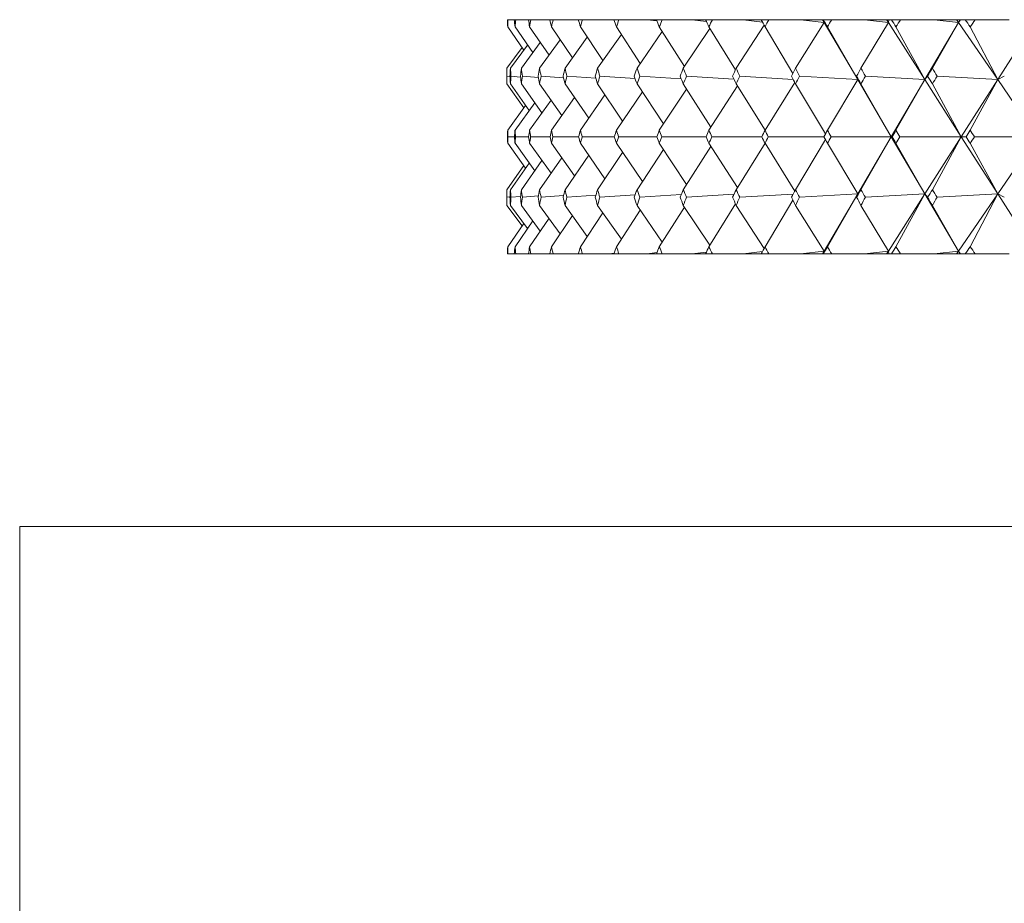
# Model space of a CAD drawing. Header units: inches. Extents: x 1.3 to 19.3, y 2.5 to 15.4.
# Tile 3 of 27: x 2.988 to 3.513, y 9.433 to 9.905. Entities that reach past the tile are written whole.
import ezdxf

# ---------------------------------------------------------------- set-up
doc = ezdxf.new("R2010")
doc.units = ezdxf.units.IN
doc.header["$MEASUREMENT"] = 0

msp = doc.modelspace()

# ---------------------------------------------------------------- linework, layer by layer
at = {"color": 7, "linetype": 'Continuous', "lineweight": 15}
for p, q in [((3.24796, 9.90463), (3.24822, 9.90463)), ((3.25162, 9.90463), (3.24822, 9.90463)), ((3.25162, 9.90463), (3.25237, 9.90463)), ((3.25916, 9.90463), (3.25237, 9.90463)), ((3.25916, 9.90463), (3.26042, 9.90463)), ((3.27057, 9.90463), (3.26042, 9.90463)), ((3.27057, 9.90463), (3.27232, 9.90463)), ((3.28579, 9.90463), (3.27232, 9.90463)), ((3.28579, 9.90463), (3.28803, 9.90463)), ((3.30239, 9.90463), (3.28803, 9.90463)), ((3.30239, 9.90463), (3.30489, 9.90429)), ((3.30477, 9.90463), (3.30239, 9.90463)), ((3.30477, 9.90463), (3.30748, 9.90463)), ((3.32259, 9.90463), (3.30748, 9.90463)), ((3.32259, 9.90463), (3.32771, 9.90397)), ((3.32743, 9.90463), (3.32259, 9.90463)), ((3.32743, 9.90463), (3.33061, 9.90463)), ((3.34639, 9.90463), (3.33061, 9.90463)), ((3.34639, 9.90463), (3.35415, 9.90366)), ((3.35369, 9.90463), (3.34639, 9.90463)), ((3.35369, 9.90463), (3.35732, 9.90463)), ((3.37372, 9.90463), (3.35732, 9.90463)), ((3.37372, 9.90463), (3.3841, 9.90338)), ((3.38343, 9.90463), (3.37372, 9.90463)), ((3.38343, 9.90463), (3.3875, 9.90463)), ((3.40445, 9.90463), (3.3875, 9.90463)), ((3.41698, 9.90316), (3.40171, 9.87877)), ((3.40445, 9.90463), (3.41698, 9.90316)), ((3.41611, 9.90463), (3.40445, 9.90463)), ((3.41611, 9.90463), (3.41698, 9.90316)), ((3.41613, 9.90463), (3.41611, 9.90463)), ((3.41698, 9.90316), (3.41613, 9.90463)), ((3.4163, 9.90463), (3.41613, 9.90463)), ((3.4163, 9.90463), (3.41698, 9.90316)), ((3.41654, 9.90463), (3.4163, 9.90463)), ((3.41654, 9.90463), (3.42104, 9.90463)), ((3.41698, 9.90316), (3.43493, 9.87262)), ((3.43847, 9.90463), (3.42104, 9.90463)), ((3.4513, 9.90316), (3.43667, 9.87877)), ((3.43847, 9.90463), (3.4513, 9.90316)), ((3.45036, 9.90463), (3.43847, 9.90463)), ((3.45036, 9.90463), (3.4513, 9.90316)), ((3.45049, 9.90463), (3.45036, 9.90463)), ((3.4513, 9.90316), (3.45049, 9.90463)), ((3.45147, 9.90463), (3.45049, 9.90463)), ((3.45147, 9.90463), (3.4513, 9.90316)), ((3.4513, 9.90316), (3.47076, 9.87262)), ((3.45289, 9.90463), (3.45147, 9.90463)), ((3.45289, 9.90463), (3.4578, 9.90463)), ((3.47565, 9.90463), (3.4578, 9.90463)), ((3.48872, 9.90316), (3.47076, 9.87262)), ((3.48872, 9.90316), (3.47479, 9.87877)), ((3.47565, 9.90463), (3.48872, 9.90316)), ((3.48771, 9.90463), (3.47565, 9.90463)), ((3.48771, 9.90463), (3.48872, 9.90316)), ((3.48795, 9.90463), (3.48771, 9.90463)), ((3.48872, 9.90316), (3.48795, 9.90463)), ((3.48958, 9.90463), (3.48795, 9.90463)), ((3.48974, 9.90463), (3.48872, 9.90316)), ((3.48958, 9.90463), (3.48872, 9.90316)), ((3.48872, 9.90316), (3.50963, 9.87262)), ((3.48974, 9.90463), (3.48958, 9.90463)), ((3.49234, 9.90463), (3.48974, 9.90463)), ((3.49234, 9.90463), (3.49764, 9.90463)), ((3.51583, 9.90463), (3.49764, 9.90463)), ((3.5291, 9.90316), (3.50963, 9.87262)), ((3.25667, 9.8884), (3.24808, 9.90082)), ((3.26148, 9.88704), (3.25199, 9.90082)), ((3.27015, 9.88566), (3.25978, 9.90082)), ((3.28263, 9.88425), (3.27144, 9.90082)), ((3.29888, 9.8828), (3.2869, 9.90082)), ((3.30875, 9.89679), (3.29605, 9.87877)), ((3.31884, 9.88128), (3.30612, 9.90082)), ((3.3306, 9.89833), (3.31711, 9.87877)), ((3.34243, 9.8797), (3.32902, 9.90082)), ((3.35603, 9.89996), (3.34181, 9.87877)), ((3.36965, 9.87787), (3.3555, 9.90082)), ((3.38497, 9.90174), (3.37005, 9.87877)), ((3.4003, 9.87591), (3.38546, 9.90082)), ((3.43493, 9.87262), (3.41878, 9.90082)), ((3.47076, 9.87262), (3.45534, 9.90082)), ((3.50963, 9.87262), (3.49498, 9.90082)), ((3.26548, 9.89248), (3.2554, 9.87877)), ((3.27613, 9.89387), (3.26513, 9.87877)), ((3.29057, 9.89531), (3.2787, 9.87877)), ((3.25574, 9.88976), (3.24759, 9.87877)), ((3.25868, 9.89111), (3.24955, 9.87877)), ((3.24759, 9.87877), (3.24759, 9.87042)), ((3.25669, 9.85755), (3.24759, 9.87042)), ((3.2476, 9.87442), (3.24931, 9.87427)), ((3.25959, 9.85619), (3.24955, 9.87042)), ((3.24981, 9.87442), (3.25496, 9.87399)), ((3.26634, 9.85482), (3.2554, 9.87042)), ((3.25591, 9.87442), (3.26451, 9.87375)), ((3.27693, 9.85342), (3.26513, 9.87042)), ((3.26589, 9.87442), (3.27792, 9.87354)), ((3.29132, 9.85199), (3.2787, 9.87042)), ((3.2797, 9.87442), (3.29514, 9.87335)), ((3.30944, 9.85051), (3.29605, 9.87042)), ((3.2973, 9.87442), (3.3161, 9.87317)), ((3.33122, 9.84896), (3.31711, 9.87042)), ((3.3186, 9.87442), (3.34071, 9.87301)), ((3.35659, 9.84733), (3.34181, 9.87042)), ((3.34353, 9.87442), (3.36887, 9.87286)), ((3.38544, 9.84559), (3.37005, 9.87042)), ((3.37199, 9.87442), (3.40047, 9.87272)), ((3.40133, 9.87112), (3.38546, 9.84564)), ((3.4177, 9.84363), (3.40171, 9.87042)), ((3.40387, 9.87442), (3.43493, 9.87262)), ((3.43493, 9.87262), (3.41878, 9.84564)), ((3.43431, 9.87442), (3.43493, 9.87262)), ((3.43493, 9.87262), (3.45285, 9.84213)), ((3.45285, 9.84213), (3.43667, 9.87042)), ((3.43903, 9.87442), (3.47076, 9.87262)), ((3.47076, 9.87262), (3.45285, 9.84213)), ((3.47076, 9.87262), (3.45534, 9.84564)), ((3.47223, 9.87442), (3.47076, 9.87262)), ((3.47076, 9.87262), (3.4902, 9.84213)), ((3.4902, 9.84213), (3.47479, 9.87042)), ((3.47735, 9.87442), (3.50963, 9.87262)), ((3.50963, 9.87262), (3.4902, 9.84213)), ((3.50963, 9.87262), (3.49498, 9.84564)), ((3.51317, 9.87442), (3.50963, 9.87262)), ((3.50963, 9.87262), (3.53049, 9.84213)), ((3.32, 9.86603), (3.30612, 9.84564)), ((3.34361, 9.86761), (3.32902, 9.84564)), ((3.37075, 9.86929), (3.3555, 9.84564)), ((3.26252, 9.86026), (3.25199, 9.84564)), ((3.27122, 9.86164), (3.25978, 9.84564)), ((3.28374, 9.86306), (3.27144, 9.84564)), ((3.30002, 9.86451), (3.2869, 9.84564)), ((3.25767, 9.8589), (3.24808, 9.84564)), ((3.25168, 9.84213), (3.24819, 9.84213)), ((3.25926, 9.84213), (3.25231, 9.84213)), ((3.27071, 9.84213), (3.26031, 9.84213)), ((3.28597, 9.84213), (3.27218, 9.84213)), ((3.30499, 9.84213), (3.28785, 9.84213)), ((3.32769, 9.84213), (3.30727, 9.84213)), ((3.35397, 9.84213), (3.33036, 9.84213)), ((3.38375, 9.84213), (3.35703, 9.84213)), ((3.4169, 9.84213), (3.38718, 9.84213)), ((3.4177, 9.84064), (3.40171, 9.81385)), ((3.45285, 9.84213), (3.42068, 9.84213)), ((3.43493, 9.81165), (3.45285, 9.84213)), ((3.45285, 9.84213), (3.43667, 9.81385)), ((3.47076, 9.81165), (3.45285, 9.84213)), ((3.45285, 9.84213), (3.45328, 9.84213)), ((3.4902, 9.84213), (3.45741, 9.84213)), ((3.47076, 9.81165), (3.4902, 9.84213)), ((3.4902, 9.84213), (3.47479, 9.81385)), ((3.50963, 9.81165), (3.4902, 9.84213)), ((3.4902, 9.84213), (3.49276, 9.84213)), ((3.53049, 9.84213), (3.49721, 9.84213)), ((3.50963, 9.81165), (3.53049, 9.84213)), ((3.24808, 9.83863), (3.25767, 9.82536)), ((3.25199, 9.83863), (3.26252, 9.824)), ((3.25978, 9.83863), (3.27122, 9.82262)), ((3.27144, 9.83863), (3.28374, 9.82121)), ((3.2869, 9.83863), (3.30002, 9.81975)), ((3.30944, 9.83376), (3.29605, 9.81385)), ((3.30612, 9.83863), (3.32, 9.81824)), ((3.33122, 9.83531), (3.31711, 9.81385)), ((3.32902, 9.83863), (3.34361, 9.81665)), ((3.35659, 9.83694), (3.34181, 9.81385)), ((3.3555, 9.83863), (3.37075, 9.81497)), ((3.38544, 9.83868), (3.37005, 9.81385)), ((3.38546, 9.83863), (3.40133, 9.81314)), ((3.41878, 9.83863), (3.43493, 9.81165)), ((3.45534, 9.83863), (3.47076, 9.81165)), ((3.49498, 9.83863), (3.50963, 9.81165)), ((3.26634, 9.82945), (3.2554, 9.81385)), ((3.27693, 9.83084), (3.26513, 9.81385)), ((3.29132, 9.83228), (3.2787, 9.81385)), ((3.25669, 9.82672), (3.24759, 9.81385)), ((3.25959, 9.82808), (3.24955, 9.81385)), ((3.24759, 9.81385), (3.24759, 9.80549)), ((3.24931, 9.81), (3.2476, 9.80984)), ((3.25496, 9.81027), (3.24981, 9.80984)), ((3.26451, 9.81051), (3.25591, 9.80984)), ((3.27792, 9.81073), (3.26589, 9.80984)), ((3.29514, 9.81092), (3.2797, 9.80984)), ((3.3161, 9.81109), (3.2973, 9.80984)), ((3.34071, 9.81125), (3.3186, 9.80984)), ((3.36887, 9.8114), (3.34353, 9.80984)), ((3.40047, 9.81154), (3.37199, 9.80984)), ((3.38546, 9.78344), (3.4003, 9.80835)), ((3.43493, 9.81165), (3.40387, 9.80984)), ((3.41698, 9.78111), (3.43493, 9.81165)), ((3.41878, 9.78344), (3.43493, 9.81165)), ((3.43493, 9.81165), (3.43431, 9.80984)), ((3.47076, 9.81165), (3.43903, 9.80984)), ((3.4513, 9.78111), (3.47076, 9.81165)), ((3.45534, 9.78344), (3.47076, 9.81165)), ((3.48872, 9.78111), (3.47076, 9.81165)), ((3.47076, 9.81165), (3.47223, 9.80984)), ((3.50963, 9.81165), (3.47735, 9.80984)), ((3.48872, 9.78111), (3.50963, 9.81165)), ((3.49498, 9.78344), (3.50963, 9.81165)), ((3.5291, 9.78111), (3.50963, 9.81165)), ((3.50963, 9.81165), (3.51317, 9.80984)), ((3.24759, 9.80549), (3.25574, 9.79451)), ((3.24955, 9.80549), (3.25868, 9.79315)), ((3.2554, 9.80549), (3.26548, 9.79178)), ((3.26513, 9.80549), (3.27613, 9.79039)), ((3.2787, 9.80549), (3.29057, 9.78896)), ((3.29605, 9.80549), (3.30875, 9.78748)), ((3.30612, 9.78344), (3.31884, 9.80298)), ((3.31711, 9.80549), (3.3306, 9.78593)), ((3.32902, 9.78344), (3.34243, 9.80457)), ((3.34181, 9.80549), (3.35603, 9.78431)), ((3.3555, 9.78344), (3.36965, 9.80639)), ((3.37005, 9.80549), (3.38497, 9.78253)), ((3.40171, 9.80549), (3.41698, 9.78111)), ((3.43667, 9.80549), (3.4513, 9.78111)), ((3.47479, 9.80549), (3.48872, 9.78111)), ((3.25199, 9.78344), (3.26148, 9.79722)), ((3.25978, 9.78344), (3.27015, 9.7986)), ((3.27144, 9.78344), (3.28263, 9.80002)), ((3.2869, 9.78344), (3.29888, 9.80147)), ((3.24808, 9.78344), (3.25667, 9.79586)), ((3.41698, 9.78111), (3.40445, 9.77963)), ((3.41611, 9.77963), (3.41698, 9.78111)), ((3.41613, 9.77963), (3.41698, 9.78111)), ((3.41698, 9.78111), (3.4163, 9.77963)), ((3.4513, 9.78111), (3.43847, 9.77963)), ((3.45036, 9.77963), (3.4513, 9.78111)), ((3.45049, 9.77963), (3.4513, 9.78111)), ((3.4513, 9.78111), (3.45147, 9.77963)), ((3.48872, 9.78111), (3.47565, 9.77963)), ((3.48771, 9.77963), (3.48872, 9.78111)), ((3.48795, 9.77963), (3.48872, 9.78111)), ((3.48872, 9.78111), (3.48974, 9.77963)), ((3.48958, 9.77963), (3.48872, 9.78111)), ((3.24796, 9.77963), (3.24822, 9.77963)), ((3.25162, 9.77963), (3.24822, 9.77963)), ((3.25162, 9.77963), (3.25237, 9.77963)), ((3.25916, 9.77963), (3.25237, 9.77963)), ((3.25916, 9.77963), (3.26042, 9.77963)), ((3.27057, 9.77963), (3.26042, 9.77963)), ((3.27057, 9.77963), (3.27232, 9.77963)), ((3.28579, 9.77963), (3.27232, 9.77963)), ((3.28579, 9.77963), (3.28803, 9.77963)), ((3.30239, 9.77963), (3.28803, 9.77963)), ((3.30489, 9.77997), (3.30239, 9.77963)), ((3.30477, 9.77963), (3.30239, 9.77963)), ((3.30477, 9.77963), (3.30748, 9.77963)), ((3.32259, 9.77963), (3.30748, 9.77963)), ((3.32771, 9.7803), (3.32259, 9.77963)), ((3.32743, 9.77963), (3.32259, 9.77963)), ((3.32743, 9.77963), (3.33061, 9.77963)), ((3.34639, 9.77963), (3.33061, 9.77963)), ((3.35415, 9.7806), (3.34639, 9.77963)), ((3.35369, 9.77963), (3.34639, 9.77963)), ((3.35369, 9.77963), (3.35732, 9.77963)), ((3.37372, 9.77963), (3.35732, 9.77963)), ((3.3841, 9.78089), (3.37372, 9.77963)), ((3.38343, 9.77963), (3.37372, 9.77963)), ((3.38343, 9.77963), (3.3875, 9.77963)), ((3.40445, 9.77963), (3.3875, 9.77963)), ((3.41611, 9.77963), (3.40445, 9.77963)), ((3.41613, 9.77963), (3.41611, 9.77963)), ((3.4163, 9.77963), (3.41613, 9.77963)), ((3.41654, 9.77963), (3.4163, 9.77963)), ((3.41654, 9.77963), (3.42104, 9.77963)), ((3.43847, 9.77963), (3.42104, 9.77963)), ((3.45036, 9.77963), (3.43847, 9.77963)), ((3.45049, 9.77963), (3.45036, 9.77963)), ((3.45147, 9.77963), (3.45049, 9.77963)), ((3.45289, 9.77963), (3.45147, 9.77963)), ((3.45289, 9.77963), (3.4578, 9.77963)), ((3.47565, 9.77963), (3.4578, 9.77963)), ((3.48771, 9.77963), (3.47565, 9.77963)), ((3.48795, 9.77963), (3.48771, 9.77963)), ((3.48958, 9.77963), (3.48795, 9.77963)), ((3.48974, 9.77963), (3.48958, 9.77963)), ((3.49234, 9.77963), (3.48974, 9.77963)), ((3.49234, 9.77963), (3.49764, 9.77963)), ((3.51583, 9.77963), (3.49764, 9.77963)), ((2.98759, 9.63403), (2.98759, 9.16753)), ((2.98759, 9.63403), (5.48759, 9.63403))]:
    msp.add_line(p, q, dxfattribs=at)
for centre, major_axis, ratio, start_param, end_param in [((4.23759, 8.47035), (-0.90157, 1.70097), 0.240449, 0.45326, 0.457302), ((4.23759, 8.47035), (-0.87919, 1.69847), 0.267949, 0.442201, 0.446242), ((4.23759, 8.47035), (-0.92114, 1.70347), 0.212955, 0.465373, 0.469415), ((4.23759, 8.47035), (-0.85384, 1.69608), 0.295419, 0.432384, 0.436426), ((4.23759, 8.47035), (-0.93807, 1.70588), 0.185493, 0.478371, 0.482412), ((4.23759, 8.47035), (-0.82529, 1.69391), 0.322803, 0.424026, 0.428068), ((4.23759, 8.47035), (-0.95247, 1.70811), 0.158074, 0.492105, 0.496146), ((4.23759, 8.47035), (-0.79329, 1.6921), 0.350025, 0.417373, 0.421415), ((4.23759, 8.47035), (-0.96444, 1.71009), 0.130706, 0.506441, 0.510483), ((4.23759, 8.47035), (-0.75752, 1.69078), 0.376978, 0.412704, 0.416746), ((4.23759, 8.47035), (-0.97405, 1.71177), 0.103386, 0.52126, 0.525302), ((4.23759, 8.47035), (-0.71762, 1.6901), 0.403524, 0.410332, 0.414374), ((4.23759, 8.47035), (-0.98138, 1.7131), 0.076109, 0.536449, 0.540491), ((4.23759, 8.47035), (-0.67319, 1.69018), 0.429477, 0.410605, 0.414646), ((4.23759, 8.47035), (-0.98645, 1.71405), 0.048867, 0.551906, 0.555948), ((4.23759, 8.47035), (-0.62375, 1.69112), 0.454601, 0.413892, 0.417934), ((4.23759, 8.47035), (-0.9893, 1.7146), 0.021649, 0.567532, 0.571573), ((4.23759, 8.47035), (-0.56885, 1.69298), 0.478597, 0.420577, 0.424619), ((4.23759, 8.47035), (-0.98995, 1.71472), 0.005559, 5.695912, 5.699954), ((4.23759, 8.47035), (-0.50801, 1.69573), 0.501096, 0.431017, 0.435058), ((4.23759, 8.47035), (-0.9884, 1.71442), 0.03277, 5.680231, 5.684273), ((4.23759, 8.47035), (-0.44086, 1.69924), 0.521658, 0.445498, 0.44954), ((4.23759, 8.47035), (-0.98465, 1.71371), 0.059997, 5.664663, 5.668705), ((4.23759, 8.47035), (-0.36724, 1.70323), 0.539778, 0.464161, 0.468203), ((4.23759, 11.21392), (0.85384, 1.69608), 0.295419, 2.610919, 2.614975), ((4.23759, 11.21392), (0.87919, 1.69847), 0.267949, 2.601102, 2.605158), ((4.23759, 11.21392), (0.82529, 1.69391), 0.322803, 2.619277, 2.623333), ((4.23759, 11.21392), (0.90157, 1.70097), 0.240449, 2.590043, 2.594099), ((4.23759, 11.21392), (0.79329, 1.6921), 0.350025, 2.62593, 2.629986), ((4.23759, 11.21392), (0.92114, 1.70347), 0.212955, 2.57793, 2.581986), ((4.23759, 11.21392), (0.75752, 1.69078), 0.376978, 2.630599, 2.634655), ((4.23759, 11.21392), (0.93807, 1.70588), 0.185493, 2.564933, 2.568988), ((4.23759, 11.21392), (0.71762, 1.6901), 0.403524, 2.632971, 2.637027), ((4.23759, 11.21392), (0.95247, 1.70811), 0.158074, 2.551199, 2.555254), ((4.23759, 11.21392), (0.67319, 1.69018), 0.429477, 2.632699, 2.636754), ((4.23759, 11.21392), (0.96444, 1.71009), 0.130706, 2.536862, 2.540918), ((4.23759, 11.21392), (0.62375, 1.69112), 0.454601, 2.629411, 2.633467), ((4.23759, 11.21392), (0.97405, 1.71177), 0.103386, 2.522043, 2.526099), ((4.23759, 11.21392), (0.56885, 1.69298), 0.478597, 2.622726, 2.626782), ((4.23759, 11.21392), (0.98138, 1.7131), 0.076109, 2.506854, 2.51091), ((4.23759, 11.21392), (0.50801, 1.69573), 0.501096, 2.612286, 2.616342), ((4.23759, 11.21392), (0.98645, 1.71405), 0.048867, 2.491397, 2.495453), ((4.23759, 11.21392), (0.44086, 1.69924), 0.521658, 2.597805, 2.601861), ((4.23759, 11.21392), (0.9893, 1.7146), 0.021649, 2.475772, 2.479827), ((4.23759, 11.21392), (0.36724, 1.70323), 0.539778, 2.579142, 2.583198), ((4.23759, 11.21392), (0.98995, 1.71472), 0.005559, 3.819058, 3.823114), ((4.23759, 11.21392), (0.28731, 1.7073), 0.554907, 2.556391, 2.560447), ((4.23759, 8.47035), (-0.87919, 1.69847), 0.267949, 0.473602, 0.477658), ((4.23759, 8.47035), (-0.90157, 1.70097), 0.240449, 0.484662, 0.488718), ((4.23759, 8.47035), (-0.85384, 1.69608), 0.295419, 0.463786, 0.467841), ((4.23759, 8.47035), (-0.92114, 1.70347), 0.212955, 0.496775, 0.500831), ((4.23759, 8.47035), (-0.82529, 1.69391), 0.322803, 0.455428, 0.459484), ((4.23759, 8.47035), (-0.93807, 1.70588), 0.185493, 0.509772, 0.513828), ((4.23759, 8.47035), (-0.79329, 1.6921), 0.350025, 0.448775, 0.452831), ((4.23759, 8.47035), (-0.95247, 1.70811), 0.158074, 0.523506, 0.527562), ((4.23759, 8.47035), (-0.75752, 1.69078), 0.376978, 0.444106, 0.448162), ((4.23759, 8.47035), (-0.96444, 1.71009), 0.130706, 0.537843, 0.541899), ((4.23759, 8.47035), (-0.71762, 1.6901), 0.403524, 0.441734, 0.44579), ((4.23759, 8.47035), (-0.97405, 1.71177), 0.103386, 0.552662, 0.556718), ((4.23759, 8.47035), (-0.67319, 1.69018), 0.429477, 0.442006, 0.446062), ((4.23759, 8.47035), (-0.98138, 1.7131), 0.076109, 0.567851, 0.571907), ((4.23759, 8.47035), (-0.62375, 1.69112), 0.454601, 0.445294, 0.44935), ((4.23759, 8.47035), (-0.98645, 1.71405), 0.048867, 0.583308, 0.587364), ((4.23759, 8.47035), (-0.56885, 1.69298), 0.478597, 0.451979, 0.456035), ((4.23759, 8.47035), (-0.9893, 1.7146), 0.021649, 0.598933, 0.602989), ((4.23759, 8.47035), (-0.50801, 1.69573), 0.501096, 0.462418, 0.466474), ((4.23759, 8.47035), (-0.98995, 1.71472), 0.005559, 5.664496, 5.668552), ((4.23759, 8.47035), (-0.44086, 1.69924), 0.521658, 0.4769, 0.480956), ((4.23759, 8.47035), (-0.9884, 1.71442), 0.03277, 5.648815, 5.652871), ((4.23759, 8.47035), (-0.36724, 1.70323), 0.539778, 0.495563, 0.499619), ((4.23759, 11.21392), (0.87919, 1.69847), 0.267949, 2.632518, 2.635916), ((4.23759, 11.21392), (0.85384, 1.69608), 0.295419, 2.642335, 2.645733), ((4.23759, 11.21392), (0.90157, 1.70097), 0.240449, 2.621459, 2.624856), ((4.23759, 11.21392), (0.82529, 1.69391), 0.322803, 2.650693, 2.65409), ((4.23759, 11.21392), (0.92114, 1.70347), 0.212955, 2.609346, 2.612744), ((4.23759, 11.21392), (0.79329, 1.6921), 0.350025, 2.657346, 2.660743), ((4.23759, 11.21392), (0.93807, 1.70588), 0.185493, 2.596348, 2.599746), ((4.23759, 11.21392), (0.75752, 1.69078), 0.376978, 2.662015, 2.665412), ((4.23759, 11.21392), (0.95247, 1.70811), 0.158074, 2.582615, 2.586012), ((4.23759, 11.21392), (0.71762, 1.6901), 0.403524, 2.664387, 2.667784), ((4.23759, 11.21392), (0.96444, 1.71009), 0.130706, 2.568278, 2.571675), ((4.23759, 11.21392), (0.67319, 1.69018), 0.429477, 2.664114, 2.667512), ((4.23759, 11.21392), (0.97405, 1.71177), 0.103386, 2.553459, 2.556857), ((4.23759, 11.21392), (0.62375, 1.69112), 0.454601, 2.660827, 2.664224), ((4.23759, 11.21392), (0.98138, 1.7131), 0.076109, 2.53827, 2.541667), ((4.23759, 11.21392), (0.56885, 1.69298), 0.478597, 2.654142, 2.65754), ((4.23759, 11.21392), (0.98645, 1.71405), 0.048867, 2.522813, 2.526211), ((4.23759, 11.21392), (0.50801, 1.69573), 0.501096, 2.643702, 2.6471), ((4.23759, 11.21392), (0.9893, 1.7146), 0.021649, 2.507187, 2.510585), ((4.23759, 11.21392), (0.44086, 1.69924), 0.521658, 2.629221, 2.632619), ((4.23759, 11.21392), (0.98995, 1.71472), 0.005559, 3.788301, 3.791698), ((4.23759, 11.21392), (0.36724, 1.70323), 0.539778, 2.610558, 2.613955), ((4.23759, 11.21392), (0.9884, 1.71442), 0.03277, 3.803981, 3.807379), ((4.23759, 11.21392), (0.28731, 1.7073), 0.554907, 2.587807, 2.591205), ((4.23759, 8.47035), (-0.87919, 1.69847), 0.267949, 0.505677, 0.509074), ((4.23759, 8.47035), (-0.85384, 1.69608), 0.295419, 0.49586, 0.499257), ((4.23759, 8.47035), (-0.90157, 1.70097), 0.240449, 0.516737, 0.520134), ((4.23759, 8.47035), (-0.82529, 1.69391), 0.322803, 0.487502, 0.4909), ((4.23759, 8.47035), (-0.92114, 1.70347), 0.212955, 0.528849, 0.532246), ((4.23759, 8.47035), (-0.79329, 1.6921), 0.350025, 0.480849, 0.484247), ((4.23759, 8.47035), (-0.93807, 1.70588), 0.185493, 0.541847, 0.545244), ((4.23759, 8.47035), (-0.75752, 1.69078), 0.376978, 0.47618, 0.479578), ((4.23759, 8.47035), (-0.95247, 1.70811), 0.158074, 0.555581, 0.558978), ((4.23759, 8.47035), (-0.71762, 1.6901), 0.403524, 0.473809, 0.477206), ((4.23759, 8.47035), (-0.96444, 1.71009), 0.130706, 0.569918, 0.573315), ((4.23759, 8.47035), (-0.67319, 1.69018), 0.429477, 0.474081, 0.477478), ((4.23759, 8.47035), (-0.97405, 1.71177), 0.103386, 0.584736, 0.588133), ((4.23759, 8.47035), (-0.62375, 1.69112), 0.454601, 0.477369, 0.480766), ((4.23759, 8.47035), (-0.98138, 1.7131), 0.076109, 0.599925, 0.603323), ((4.23759, 8.47035), (-0.56885, 1.69298), 0.478597, 0.484053, 0.48745), ((4.23759, 8.47035), (-0.98645, 1.71405), 0.048867, 0.615382, 0.618779), ((4.23759, 8.47035), (-0.50801, 1.69573), 0.501096, 0.494493, 0.49789), ((4.23759, 8.47035), (-0.9893, 1.7146), 0.021649, 0.631008, 0.634405), ((4.23759, 8.47035), (-0.44086, 1.69924), 0.521658, 0.508974, 0.512371), ((4.23759, 8.47035), (-0.98995, 1.71472), 0.005559, 5.63308, 5.636477), ((4.23759, 8.47035), (-0.36724, 1.70323), 0.539778, 0.527637, 0.531035), ((4.23759, 8.47035), (-0.9884, 1.71442), 0.03277, 5.617399, 5.620796), ((4.23759, 8.47035), (-0.28731, 1.7073), 0.554907, 0.550388, 0.553786), ((4.23759, 11.21392), (0.87919, 1.69847), 0.267949, 2.663934, 2.66799), ((4.23759, 11.21392), (0.90157, 1.70097), 0.240449, 2.652875, 2.656931), ((4.23759, 11.21392), (0.85384, 1.69608), 0.295419, 2.673751, 2.677807), ((4.23759, 11.21392), (0.92114, 1.70347), 0.212955, 2.640762, 2.644818), ((4.23759, 11.21392), (0.82529, 1.69391), 0.322803, 2.682109, 2.686165), ((4.23759, 11.21392), (0.93807, 1.70588), 0.185493, 2.627764, 2.63182), ((4.23759, 11.21392), (0.79329, 1.6921), 0.350025, 2.688762, 2.692818), ((4.23759, 11.21392), (0.95247, 1.70811), 0.158074, 2.61403, 2.618086), ((4.23759, 11.21392), (0.75752, 1.69078), 0.376978, 2.693431, 2.697487), ((4.23759, 11.21392), (0.96444, 1.71009), 0.130706, 2.599694, 2.60375), ((4.23759, 11.21392), (0.71762, 1.6901), 0.403524, 2.695802, 2.699858), ((4.23759, 11.21392), (0.97405, 1.71177), 0.103386, 2.584875, 2.588931), ((4.23759, 11.21392), (0.67319, 1.69018), 0.429477, 2.69553, 2.699586), ((4.23759, 11.21392), (0.98138, 1.7131), 0.076109, 2.569686, 2.573742), ((4.23759, 11.21392), (0.62375, 1.69112), 0.454601, 2.692243, 2.696298), ((4.23759, 11.21392), (0.98645, 1.71405), 0.048867, 2.554229, 2.558285), ((4.23759, 11.21392), (0.56885, 1.69298), 0.478597, 2.685558, 2.689614), ((4.23759, 11.21392), (0.9893, 1.7146), 0.021649, 2.538603, 2.542659), ((4.23759, 11.21392), (0.50801, 1.69573), 0.501096, 2.675118, 2.679174), ((4.23759, 11.21392), (0.98995, 1.71472), 0.005559, 3.756226, 3.760282), ((4.23759, 11.21392), (0.44086, 1.69924), 0.521658, 2.660637, 2.664693), ((4.23759, 11.21392), (0.9884, 1.71442), 0.03277, 3.771907, 3.775963), ((4.23759, 11.21392), (0.36724, 1.70323), 0.539778, 2.641974, 2.64603), ((4.23759, 8.47035), (-0.85384, 1.69608), 0.295419, 0.526617, 0.530673), ((4.23759, 8.47035), (-0.87919, 1.69847), 0.267949, 0.536434, 0.54049), ((4.23759, 8.47035), (-0.82529, 1.69391), 0.322803, 0.51826, 0.522316), ((4.23759, 8.47035), (-0.90157, 1.70097), 0.240449, 0.547494, 0.55155), ((4.23759, 8.47035), (-0.79329, 1.6921), 0.350025, 0.511607, 0.515663), ((4.23759, 8.47035), (-0.92114, 1.70347), 0.212955, 0.559606, 0.563662), ((4.23759, 8.47035), (-0.75752, 1.69078), 0.376978, 0.506938, 0.510994), ((4.23759, 8.47035), (-0.93807, 1.70588), 0.185493, 0.572604, 0.57666), ((4.23759, 8.47035), (-0.71762, 1.6901), 0.403524, 0.504566, 0.508622), ((4.23759, 8.47035), (-0.95247, 1.70811), 0.158074, 0.586338, 0.590394), ((4.23759, 8.47035), (-0.67319, 1.69018), 0.429477, 0.504838, 0.508894), ((4.23759, 8.47035), (-0.96444, 1.71009), 0.130706, 0.600675, 0.604731), ((4.23759, 8.47035), (-0.62375, 1.69112), 0.454601, 0.508126, 0.512182), ((4.23759, 8.47035), (-0.97405, 1.71177), 0.103386, 0.615493, 0.619549), ((4.23759, 8.47035), (-0.56885, 1.69298), 0.478597, 0.51481, 0.518866), ((4.23759, 8.47035), (-0.98138, 1.7131), 0.076109, 0.630683, 0.634739), ((4.23759, 8.47035), (-0.50801, 1.69573), 0.501096, 0.52525, 0.529306), ((4.23759, 8.47035), (-0.98645, 1.71405), 0.048867, 0.646139, 0.650195), ((4.23759, 8.47035), (-0.44086, 1.69924), 0.521658, 0.539732, 0.543787), ((4.23759, 8.47035), (-0.9893, 1.7146), 0.021649, 0.661765, 0.665821), ((4.23759, 8.47035), (-0.36724, 1.70323), 0.539778, 0.558395, 0.562451), ((4.23759, 8.47035), (-0.98995, 1.71472), 0.005559, 5.601664, 5.60572), ((4.23759, 8.47035), (-0.28731, 1.7073), 0.554907, 0.581146, 0.585201), ((4.23759, 11.21392), (0.90157, 1.70097), 0.240449, 2.684291, 2.688332), ((4.23759, 11.21392), (0.87919, 1.69847), 0.267949, 2.69535, 2.699392), ((4.23759, 11.21392), (0.92114, 1.70347), 0.212955, 2.672178, 2.67622), ((4.23759, 11.21392), (0.85384, 1.69608), 0.295419, 2.705167, 2.709209), ((4.23759, 11.21392), (0.93807, 1.70588), 0.185493, 2.65918, 2.663222), ((4.23759, 11.21392), (0.82529, 1.69391), 0.322803, 2.713525, 2.717567), ((4.23759, 11.21392), (0.95247, 1.70811), 0.158074, 2.645446, 2.649488), ((4.23759, 11.21392), (0.79329, 1.6921), 0.350025, 2.720178, 2.72422), ((4.23759, 11.21392), (0.96444, 1.71009), 0.130706, 2.63111, 2.635151), ((4.23759, 11.21392), (0.75752, 1.69078), 0.376978, 2.724847, 2.728889), ((4.23759, 11.21392), (0.97405, 1.71177), 0.103386, 2.616291, 2.620333), ((4.23759, 11.21392), (0.71762, 1.6901), 0.403524, 2.727218, 2.73126), ((4.23759, 11.21392), (0.98138, 1.7131), 0.076109, 2.601102, 2.605143), ((4.23759, 11.21392), (0.67319, 1.69018), 0.429477, 2.726946, 2.730988), ((4.23759, 11.21392), (0.98645, 1.71405), 0.048867, 2.585645, 2.589687), ((4.23759, 11.21392), (0.62375, 1.69112), 0.454601, 2.723659, 2.7277), ((4.23759, 11.21392), (0.9893, 1.7146), 0.021649, 2.570019, 2.574061), ((4.23759, 11.21392), (0.56885, 1.69298), 0.478597, 2.716974, 2.721016), ((4.23759, 11.21392), (0.98995, 1.71472), 0.005559, 3.724824, 3.728866), ((4.23759, 11.21392), (0.50801, 1.69573), 0.501096, 2.706534, 2.710576), ((4.23759, 11.21392), (0.9884, 1.71442), 0.03277, 3.740505, 3.744547), ((4.23759, 11.21392), (0.44086, 1.69924), 0.521658, 2.692053, 2.696095), ((4.23759, 11.21392), (0.98465, 1.71371), 0.059997, 3.756073, 3.760115), ((4.23759, 11.21392), (0.36724, 1.70323), 0.539778, 2.67339, 2.677431)]:
    msp.add_ellipse(centre, major_axis=major_axis, ratio=ratio, start_param=start_param, end_param=end_param, dxfattribs=at)

doc.saveas('drawing.dxf')
